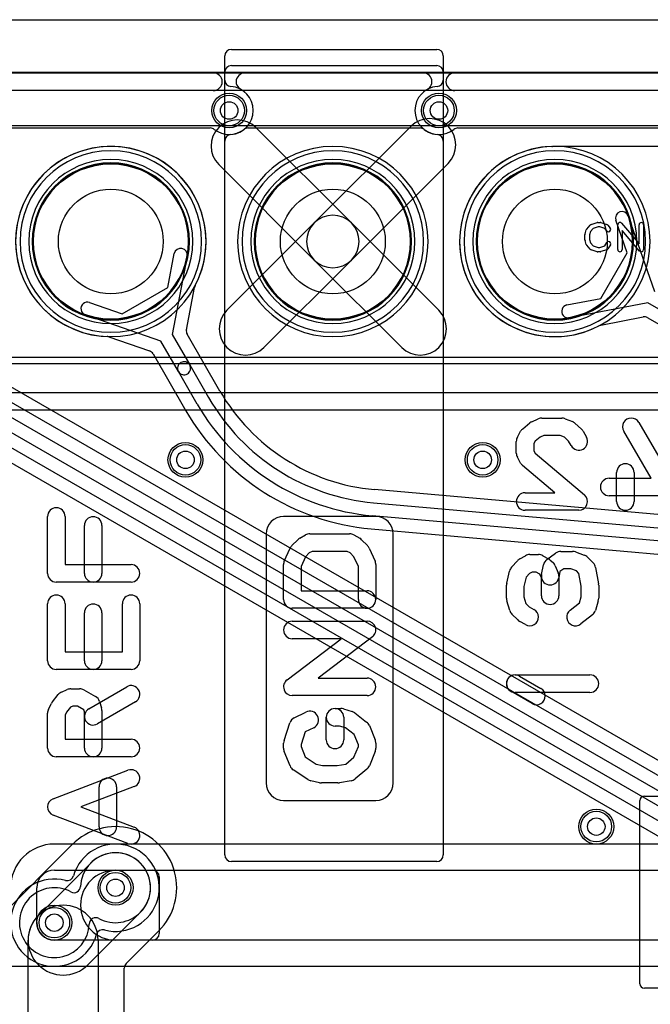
# Model space of a CAD drawing. Extents: x 0 to 57.1, y 0 to 59.8.
# Tile 22 of 45: x 11.4 to 18.6, y 48.6 to 59.8. Entities that reach past the tile are written whole.
import ezdxf

# ---------------------------------------------------------------- set-up
doc = ezdxf.new("R2010")
doc.units = 0
for name, color, linetype in [('Hole', 1, 'CONTINUOUS'), ('L1', 3, 'CONTINUOUS'), ('L2', 3, 'CONTINUOUS'), ('L3', 3, 'CONTINUOUS'), ('L4', 3, 'CONTINUOUS'), ('MetalMask-A', 176, 'CONTINUOUS'), ('Outline', 7, 'CONTINUOUS'), ('PartsArea-A', 111, 'CONTINUOUS'), ('PartsArea-B', 111, 'CONTINUOUS'), ('PartsSilk-A', 221, 'CONTINUOUS'), ('PartsSilk-B', 221, 'CONTINUOUS'), ('Resist-A', 2, 'CONTINUOUS'), ('Resist-B', 2, 'CONTINUOUS'), ('Silk-A', 140, 'CONTINUOUS'), ('Silk-B', 140, 'CONTINUOUS')]:
    doc.layers.add(name, color=color, linetype=linetype)

msp = doc.modelspace()

# ---------------------------------------------------------------- linework, layer by layer
at = {"layer": 'Hole'}
for centre, radius in [((13.8, 58.8), 0.1), ((16.2, 58.8), 0.1), ((12.446, 57.3), 0.6), ((14.986, 57.3), 0.6), ((17.526, 57.3), 0.6), ((13.3, 54.8), 0.1), ((16.7, 54.8), 0.1), ((18, 50.6), 0.1), ((12.5, 49.9), 0.1), ((11.8, 49.5), 0.1)]:
    msp.add_circle(centre, radius, dxfattribs=at)
at = {"layer": 'L1'}
for p, q in [((4.46017, 59.23996), (52.83039, 59.23996)), ((14.10513, 58.60513), (15.19813, 57.51213)), ((14.77387, 57.51213), (15.88087, 58.61913)), ((17.51153, 58.38895), (17.49769, 58.38895)), ((20.05153, 58.38895), (17.54047, 58.38895)), ((14.77387, 57.08787), (13.68087, 58.18087)), ((16.30513, 58.19487), (15.19813, 57.08787)), ((13.77387, 56.51213), (14.77387, 57.51213)), ((15.19813, 57.51213), (16.19813, 56.51213)), ((18.3537, 57.16931), (18.22409, 57.54247)), ((18.36579, 57.59169), (18.66554, 56.72869)), ((18.05303, 56.64853), (18.3537, 57.16931)), ((15.19813, 57.08787), (14.19813, 56.08787)), ((15.77387, 56.08787), (14.77387, 57.08787)), ((8.50554, 56.72869), (20.53442, 49.7838)), ((17.66507, 56.5742), (18.05303, 56.64853)), ((20.45942, 49.6539), (8.43054, 56.59879)), ((18.59053, 56.59879), (17.69329, 56.42688)), ((23.31072, 53.87359), (18.59053, 56.59879)), ((8.42812, 56.42695), (32.43747, 42.56512)), ((18.05299, 56.34303), (18.53647, 56.43567)), ((18.58811, 56.42696), (27.98006, 51.00449)), ((32.8121, 43.21495), (10.50149, 56.09597)), ((10.4265, 55.96602), (32.7375, 43.08476)), ((32.6625, 42.95486), (10.3515, 55.83612))]:
    msp.add_line(p, q, dxfattribs=at)
for centre, radius in [((13.8, 58.8), 0.2), ((16.2, 58.8), 0.2), ((12.446, 57.3), 0.889), ((14.986, 57.3), 0.889), ((17.526, 57.3), 0.889), ((13.3, 54.8), 0.2), ((16.7, 54.8), 0.2), ((18, 50.6), 0.2), ((12.5, 49.9), 0.2), ((11.8, 49.5), 0.2)]:
    msp.add_circle(centre, radius, dxfattribs=at)
for centre, radius, start, end in [((13.893, 58.393), 0.3, 45, -135), ((16.093, 58.407), 0.3, -45, 135), ((12.446, 57.3), 1.08904, 90, -90), ((12.446, 57.3), 1.08904, -90, 90), ((14.986, 57.3), 1.08904, 90, -90), ((14.986, 57.3), 1.08904, -90, 90), ((17.52601, 57.29999), 1.08905, 91.818011, 116.568345), ((17.48908, 58.46345), 0.075, -88.181455, -83.407547), ((17.51153, 58.46395), 0.075, -90, -89.289474), ((17.526, 57.3), 1.08904, 89.287628, 90.712372), ((17.54047, 58.46395), 0.075, -90.710526, -90), ((17.5258, 57.2999), 1.08904, 116.556346, -63.422714), ((18.29494, 57.56708), 0.075, 19.154853, -160.846058), ((14.986, 57.3), 0.3, 45, -135), ((14.986, 57.3), 0.3, 135, -45), ((14.986, 57.3), 0.3, -45, 135), ((14.986, 57.3), 0.3, -135, 45), ((13.986, 56.3), 0.3, 135, -45), ((15.986, 56.3), 0.3, -135, 45), ((17.67918, 56.50054), 0.075, 100.843977, -79.153387), ((18.55061, 56.36201), 0.075, 59.999272, 100.866485), ((18.0466, 56.25887), 0.075, 116.530886, 116.582134), ((17.52661, 57.30032), 1.08905, -63.467183, -62.398232), ((18.0671, 56.26937), 0.07501, 100.843977, 118.604973), ((12.49999, 49.89999), 0.50003, -104.652931, 164.252135), ((11.8, 49.5), 0.50005, 75.235092, -15.747243), ((11.94655, 50.05606), 0.075, -104.762617, -15.752305), ((12.35346, 49.34393), 0.075, 75.418981, 164.247695), ((12.35453, 49.34366), 0.075, 75.348593, 76.262082)]:
    msp.add_arc(centre, radius, start, end, dxfattribs=at)
at = {"layer": 'L2'}
for p, q in [((4.46017, 59.23996), (52.83039, 59.23996)), ((12.005, 50.395), (11.16862, 49.55862)), ((11.61716, 49.58284), (12.21716, 50.18284)), ((12.78284, 49.61716), (12.18284, 49.01716)), ((12.62256, 49.03256), (12.995, 49.405)), ((11.5, 43.5), (11.5, 49.3)), ((12.3, 49.3), (12.3, 43.5)), ((12.60004, 43.5), (12.60004, 48.97897))]:
    msp.add_line(p, q, dxfattribs=at)
for centre in [(13.8, 58.8), (16.2, 58.8), (13.3, 54.8), (16.7, 54.8), (18, 50.6), (12.5, 49.9), (11.8, 49.5)]:
    msp.add_circle(centre, 0.2, dxfattribs=at)
for centre, radius, start, end in [((12.446, 57.3), 0.90004, 90, -90), ((12.446, 57.3), 0.90004, -90, 90), ((14.986, 57.3), 0.90004, 90, -90), ((14.986, 57.3), 0.90004, -90, 90), ((17.526, 57.3), 0.90004, 90, -90), ((17.526, 57.3), 0.90004, -90, 90), ((12.50002, 49.90002), 0.70004, -45.002315, 135.002315), ((12.5, 49.9), 0.4, -45, 135), ((11.9, 49.3), 0.4, 0, 180), ((11.9, 49.3), 0.4, 135, -45), ((12.67504, 48.97897), 0.075, 135.005402, 180), ((12.67559, 48.97953), 0.075, 135, 135.605024)]:
    msp.add_arc(centre, radius, start, end, dxfattribs=at)
at = {"layer": 'L3'}
msp.add_line((4.46017, 59.23996), (52.83039, 59.23996), dxfattribs=at)
for centre in [(13.8, 58.8), (16.2, 58.8), (13.3, 54.8), (16.7, 54.8), (18, 50.6)]:
    msp.add_circle(centre, 0.2, dxfattribs=at)
for centre, radius, start, end in [((12.446, 57.3), 0.90004, 90, -90), ((12.446, 57.3), 0.90004, -90, 90), ((14.986, 57.3), 0.90004, 90, -90), ((14.986, 57.3), 0.90004, -90, 90), ((17.526, 57.3), 0.90004, 90, -90), ((17.526, 57.3), 0.90004, -90, 90), ((12.5, 49.9), 0.40004, -118.313948, 177.803842), ((11.8, 49.5), 0.40004, 61.686052, -2.196158), ((12.02531, 49.91821), 0.075, -118.311104, -2.200836), ((12.27469, 49.48179), 0.075, 61.688896, 177.799164)]:
    msp.add_arc(centre, radius, start, end, dxfattribs=at)
at = {"layer": 'L4'}
for p, q in [((4.46017, 59.23996), (52.83039, 59.23996)), ((14.10513, 58.60513), (15.19813, 57.51213)), ((14.77387, 57.51213), (15.88087, 58.61913)), ((14.77387, 57.08787), (13.68087, 58.18087)), ((16.30513, 58.19487), (15.19813, 57.08787)), ((13.77387, 56.51213), (14.77387, 57.51213)), ((15.19813, 57.51213), (16.19813, 56.51213)), ((13.09747, 56.77297), (13.1718, 57.16093)), ((13.31912, 57.13271), (13.1472, 56.23546)), ((15.19813, 57.08787), (14.19813, 56.08787)), ((15.77387, 56.08787), (14.77387, 57.08787)), ((12.57669, 56.4723), (13.09747, 56.77297)), ((13.31033, 56.28952), (13.40297, 56.77301)), ((12.20353, 56.60191), (12.57669, 56.4723)), ((13.0173, 56.16046), (12.15431, 56.46021)), ((12.42389, 56.20775), (12.88892, 56.04623)), ((13.21903, 55.81105), (13.0173, 56.16046)), ((13.1472, 56.23546), (13.34893, 55.88605)), ((13.69456, 55.58748), (13.31904, 56.23791)), ((12.92926, 56.01288), (13.30479, 55.36244)), ((13.43473, 55.43745), (13.21903, 55.81105)), ((13.34893, 55.88605), (13.56463, 55.51245)), ((40.37051, 52.25507), (15.46423, 54.45885)), ((15.451, 54.30941), (27.93935, 53.20439)), ((27.92613, 53.05497), (15.43778, 54.15999)), ((15.42457, 54.01053), (40.33081, 51.80675)), ((28.02467, 50.40004), (11.8, 50.40004)), ((11.8, 50.1), (12.92503, 50.1)), ((12.5, 50.1), (28.02467, 50.1)), ((13, 50.02503), (13, 49.37497)), ((11.6, 49.5), (11.6, 49.9)), ((12.92503, 49.3), (11.8, 49.3)), ((28.02467, 49.3), (12.5, 49.3)), ((10.9, 49), (28.02464, 49))]:
    msp.add_line(p, q, dxfattribs=at)
for centre, radius in [((13.8, 58.8), 0.2), ((16.2, 58.8), 0.2), ((12.446, 57.3), 0.889), ((14.986, 57.3), 0.889), ((17.526, 57.3), 0.889), ((13.3, 54.8), 0.2), ((16.7, 54.8), 0.2), ((18, 50.6), 0.2), ((12.5, 49.9), 0.2), ((11.8, 49.5), 0.2)]:
    msp.add_circle(centre, radius, dxfattribs=at)
for centre, radius, start, end in [((13.893, 58.393), 0.3, 45, -135), ((16.093, 58.407), 0.3, -45, 135), ((12.44599, 57.3), 1.08904, -27.657782, -92.299736), ((14.986, 57.3), 1.08904, 90, -90), ((14.986, 57.3), 1.08904, -90, 90), ((17.526, 57.3), 1.08904, 90, -90), ((17.526, 57.3), 1.08904, -90, 90), ((14.986, 57.3), 0.3, 45, -135), ((14.986, 57.3), 0.3, 135, -45), ((14.986, 57.3), 0.3, -45, 135), ((14.986, 57.3), 0.3, -135, 45), ((13.24546, 57.14682), 0.075, -10.843977, 169.153387), ((13.47663, 56.7589), 0.075, 152.304078, 169.156023), ((13.47702, 56.75967), 0.075, 152.345001, 152.963446), ((12.17892, 56.53106), 0.075, 70.845147, -109.153942), ((13.986, 56.3), 0.3, 135, -45), ((15.986, 56.3), 0.3, -135, 45), ((13.38399, 56.27541), 0.075, 169.156023, -149.999272), ((12.39928, 56.1369), 0.075, 70.845147, 87.699925), ((12.86431, 55.97538), 0.075, 30.000728, 70.845147), ((13.28398, 55.84855), 0.075, 30.000728, -149.999777), ((13.28398, 55.84855), 0.075, -149.999272, 29.999554), ((15.66473, 56.72496), 2.27496, -149.99996, -95.056227), ((15.66473, 56.72497), 2.425, -149.999448, -95.056393), ((15.66474, 56.72497), 2.72504, -149.999777, -95.056287), ((15.66473, 56.72497), 2.575, -149.999443, -95.056376), ((11.8, 49.9), 0.50004, 90, 180), ((11.8, 49.9), 0.2, 90, 180), ((12.5, 49.7), 0.4, 90, -90), ((12.92503, 50.02503), 0.07497, 0, 90), ((11.8, 49.5), 0.2, 180, -90), ((12.92503, 49.37497), 0.07497, -90, 0)]:
    msp.add_arc(centre, radius, start, end, dxfattribs=at)
at = {"layer": 'MetalMask-A'}
for centre, start, end in [((12.446, 57.3), 0, 180), ((14.986, 57.3), 0, 180), ((17.526, 57.3), 0, 180), ((12.446, 57.3), 180, 0), ((14.986, 57.3), 180, 0), ((17.526, 57.3), 180, 0)]:
    msp.add_arc(centre, 0.889, start, end, dxfattribs=at)
at = {"layer": 'Outline'}
msp.add_line((1, 59.84), (53.11, 59.84), dxfattribs=at)
at = {"layer": 'PartsArea-A'}
for p, q in [((5.716, 58.63), (31.876, 58.63)), ((31.876, 55.97), (5.716, 55.97))]:
    msp.add_line(p, q, dxfattribs=at)
at = {"layer": 'PartsArea-B'}
for centre, start, end in [((12.446, 57.3), 0, 180), ((14.986, 57.3), 0, 180), ((17.526, 57.3), 0, 180), ((12.446, 57.3), 180, 0), ((14.986, 57.3), 180, 0), ((17.526, 57.3), 180, 0)]:
    msp.add_arc(centre, 0.889, start, end, dxfattribs=at)
at = {"layer": 'PartsSilk-A'}
for p, q in [((13.75, 50.275), (13.75, 59.425)), ((13.825, 59.5), (16.175, 59.5)), ((16.25, 59.425), (16.25, 50.275)), ((5.216, 59.2316), (32.376, 59.2316)), ((32.376, 59.0284), (5.3176, 59.0284)), ((17.94116, 57.49418), (18.0106, 57.5164)), ((18.01822, 57.51759), (18.046, 57.51759)), ((18.0539, 57.51631), (18.12057, 57.49409)), ((18.28998, 57.50886), (18.49044, 57.27499)), ((17.87214, 57.38894), (17.88603, 57.43339)), ((17.89108, 57.44239), (17.92997, 57.48683)), ((17.93218, 57.41344), (17.921, 57.37766)), ((17.96302, 57.44868), (17.93218, 57.41344)), ((18.02212, 57.46759), (17.96302, 57.44868)), ((18.04194, 57.46759), (18.02212, 57.46759)), ((18.09802, 57.4489), (18.04194, 57.46759)), ((18.12123, 57.42104), (18.09802, 57.4489)), ((18.13188, 57.48637), (18.15965, 57.45304)), ((18.246, 57.20741), (18.246, 57.49259)), ((18.49646, 57.19114), (18.296, 57.42501)), ((18.296, 57.42501), (18.296, 57.20741)), ((18.49044, 57.27499), (18.49044, 57.49259)), ((18.54044, 57.49259), (18.54044, 57.20741)), ((17.871, 57.31852), (17.871, 57.38148)), ((17.88603, 57.26661), (17.87214, 57.31106)), ((17.921, 57.37766), (17.921, 57.32234)), ((17.921, 57.32234), (17.93218, 57.28656)), ((17.93218, 57.28656), (17.96302, 57.25132)), ((18.09623, 57.2505), (18.11924, 57.28732)), ((17.92997, 57.21317), (17.89108, 57.25761)), ((18.0106, 57.1836), (17.94116, 57.20582)), ((17.96302, 57.25132), (18.02212, 57.23241)), ((18.046, 57.18241), (18.01822, 57.18241)), ((18.02212, 57.23241), (18.04194, 57.23241)), ((18.04194, 57.23241), (18.09623, 57.2505)), ((18.12057, 57.20591), (18.0539, 57.18369)), ((18.16164, 57.26082), (18.13387, 57.21638)), ((5.3176, 55.5716), (32.2744, 55.5716)), ((32.376, 55.3684), (5.216, 55.3684)), ((11.72222, 53.5), (11.72222, 54.15185)), ((11.92222, 54.15185), (11.92222, 53.6)), ((15.47778, 54.15185), (14.42222, 54.15185)), ((12.14444, 53.5), (12.14444, 54.04815)), ((12.34444, 54.04815), (12.34444, 53.5)), ((14.22222, 53.95185), (14.22222, 51.1)), ((14.60699, 53.90222), (14.67365, 53.93926)), ((14.72222, 53.95185), (15.17778, 53.95185)), ((15.22635, 53.93926), (15.29301, 53.90222)), ((15.67778, 51.1), (15.67778, 53.95185)), ((14.43103, 53.64104), (14.4977, 53.78919)), ((14.51818, 53.81887), (14.58485, 53.88553)), ((15.31515, 53.88553), (15.38182, 53.81887)), ((15.4023, 53.78919), (15.46897, 53.64104)), ((14.67256, 53.6904), (14.62222, 53.57854)), ((14.71637, 53.7342), (14.67256, 53.6904)), ((14.74814, 53.75185), (14.71637, 53.7342)), ((15.15186, 53.75185), (14.74814, 53.75185)), ((15.18363, 53.7342), (15.15186, 53.75185)), ((15.22744, 53.6904), (15.18363, 53.7342)), ((15.27778, 53.57854), (15.22744, 53.6904)), ((17.12366, 53.6652), (17.19033, 53.70223)), ((17.23889, 53.71481), (17.33889, 53.71481)), ((17.38745, 53.70223), (17.45412, 53.6652)), ((17.43492, 53.65814), (17.53492, 53.73221)), ((17.59444, 53.75185), (17.72778, 53.75185)), ((17.76251, 53.74562), (17.86251, 53.70858)), ((17.89849, 53.68552), (17.96515, 53.61886)), ((11.92222, 53.6), (12.67778, 53.6)), ((14.42222, 53.2), (14.42222, 53.6)), ((14.62222, 53.57854), (14.62222, 53.3)), ((15.27778, 53.2), (15.27778, 53.57854)), ((15.47778, 53.6), (15.47778, 53.2)), ((17.03122, 53.57059), (17.09788, 53.64467)), ((17.37416, 53.48628), (17.39638, 53.59739)), ((17.472, 53.65252), (17.50533, 53.62289)), ((17.53145, 53.58601), (17.56478, 53.50453)), ((17.99286, 53.56587), (18.0262, 53.38068)), ((16.97491, 53.38601), (17.00825, 53.52675)), ((17.19698, 53.4558), (17.17222, 53.35128)), ((17.23538, 53.49847), (17.19698, 53.4558)), ((17.2648, 53.51481), (17.23538, 53.49847)), ((17.31298, 53.51481), (17.2648, 53.51481)), ((17.34736, 53.49571), (17.31298, 53.51481)), ((17.35512, 53.48882), (17.34736, 53.49571)), ((17.37222, 53.44701), (17.35512, 53.48882)), ((17.37222, 53.24444), (17.37222, 53.44701)), ((17.58494, 53.52037), (17.57028, 53.44706)), ((17.57222, 53.46667), (17.57222, 53.24444)), ((17.62744, 53.55185), (17.58494, 53.52037)), ((17.70986, 53.55185), (17.62744, 53.55185)), ((17.77254, 53.52863), (17.70986, 53.55185)), ((17.80157, 53.49959), (17.77254, 53.52863)), ((17.82778, 53.35403), (17.80157, 53.49959)), ((12.67778, 53.4), (11.82222, 53.4)), ((16.97222, 53.21481), (16.97222, 53.36296)), ((17.17222, 53.35128), (17.17222, 53.22949)), ((17.82778, 53.22949), (17.82778, 53.35403)), ((18.02778, 53.36296), (18.02778, 53.21481)), ((14.62222, 53.3), (15.37778, 53.3)), ((17.17222, 53.22949), (17.1941, 53.15659)), ((17.80784, 53.16303), (17.82778, 53.22949)), ((11.72222, 52.5), (11.72222, 53.15185)), ((11.92222, 53.15185), (11.92222, 52.6)), ((12.57778, 52.6), (12.57778, 53.15185)), ((12.77778, 53.15185), (12.77778, 52.5)), ((17.00978, 53.07496), (16.97644, 53.18607)), ((17.1941, 53.15659), (17.23303, 53.11765)), ((17.23303, 53.11765), (17.28746, 53.08742)), ((17.69972, 53.07894), (17.80784, 53.16303)), ((18.02356, 53.18607), (17.99022, 53.07496)), ((12.14444, 52.5), (12.14444, 53.04815)), ((12.34444, 53.04815), (12.34444, 52.5)), ((15.37778, 53.1), (14.52222, 53.1)), ((17.10151, 52.96633), (17.03485, 53.03299)), ((17.95583, 53.02476), (17.8225, 52.92106)), ((14.52222, 52.95185), (15.37778, 52.95185)), ((17.19032, 52.91258), (17.12365, 52.94962)), ((15.43838, 52.77231), (14.81848, 52.3)), ((14.46162, 52.27954), (15.08152, 52.75185)), ((15.08152, 52.75185), (14.52222, 52.75185)), ((11.92222, 52.6), (12.57778, 52.6)), ((12.67778, 52.4), (11.82222, 52.4)), ((17.07222, 52.33704), (17.92778, 52.33704)), ((17.12212, 52.3237), (17.36657, 52.18296)), ((14.81848, 52.3), (15.37778, 52.3)), ((11.77816, 52.02999), (11.84482, 52.11147)), ((11.88161, 52.13953), (11.94828, 52.16916)), ((11.98889, 52.17778), (12.08889, 52.17778)), ((12.13746, 52.16519), (12.27079, 52.09111)), ((12.19419, 51.94942), (12.62753, 52.20127)), ((15.37778, 52.1), (14.52222, 52.1)), ((17.26677, 52.00964), (17.02232, 52.15038)), ((17.92778, 52.13704), (17.07222, 52.13704)), ((11.73278, 51.94473), (11.76612, 52.0114)), ((12.01011, 51.97778), (11.98456, 51.96643)), ((12.06298, 51.97778), (12.01011, 51.97778)), ((12.13812, 51.93603), (12.06298, 51.97778)), ((12.72803, 52.02835), (12.29469, 51.7765)), ((12.318, 52.03243), (12.34022, 51.95836)), ((11.72222, 51.5), (11.72222, 51.9)), ((11.94002, 51.91198), (11.92222, 51.87639)), ((11.92222, 51.87639), (11.92222, 51.6)), ((11.98456, 51.96643), (11.94002, 51.91198)), ((12.14444, 51.91495), (12.13812, 51.93603)), ((12.14444, 51.5), (12.14444, 51.91495)), ((12.34444, 51.92963), (12.34444, 51.5)), ((14.54417, 51.845), (14.6775, 51.91166)), ((15.01111, 51.95185), (15.07778, 51.95185)), ((15.10619, 51.94773), (15.20619, 51.9181)), ((15.23917, 51.90116), (15.3725, 51.79746)), ((14.42735, 51.58718), (14.49402, 51.78718)), ((14.91111, 51.59259), (14.91111, 51.85185)), ((15.06328, 51.75185), (15.01111, 51.75185)), ((15.13128, 51.7317), (15.06328, 51.75185)), ((15.11111, 51.85185), (15.11111, 51.59259)), ((15.40366, 51.75639), (15.47033, 51.59343)), ((14.67066, 51.68464), (14.62222, 51.53933)), ((14.76694, 51.73278), (14.67066, 51.68464)), ((15.22866, 51.65596), (15.13128, 51.7317)), ((15.27778, 51.5359), (15.22866, 51.65596)), ((11.92222, 51.6), (12.67778, 51.6)), ((14.42222, 51.4963), (14.42222, 51.55556)), ((14.62222, 51.53933), (14.62222, 51.51596)), ((15.27778, 51.51596), (15.27778, 51.5359)), ((15.47778, 51.55556), (15.47778, 51.4963)), ((14.49634, 51.29547), (14.42967, 51.45844)), ((14.62222, 51.51596), (14.66985, 51.39954)), ((15.22798, 51.39422), (15.27778, 51.51596)), ((15.47033, 51.45844), (15.40366, 51.29547)), ((12.67778, 51.4), (11.82222, 51.4)), ((14.66985, 51.39954), (14.79549, 51.31579)), ((14.79549, 51.31579), (14.86654, 51.3)), ((15.03616, 51.3), (15.13459, 51.3164)), ((15.13459, 51.3164), (15.22798, 51.39422)), ((11.78662, 50.91938), (12.64218, 51.2453)), ((14.70009, 51.13901), (14.53342, 51.25012)), ((14.86654, 51.3), (15.03616, 51.3)), ((15.37513, 51.25651), (15.2418, 51.1454)), ((14.83387, 51.10238), (14.73387, 51.1246)), ((15.04444, 51.1), (14.85556, 51.1)), ((15.19422, 51.12358), (15.06088, 51.10136)), ((12.71338, 51.0584), (12.10312, 50.82593)), ((12.31111, 50.5963), (12.31111, 51.05556)), ((12.51111, 51.05556), (12.51111, 50.5963)), ((14.42222, 50.9), (15.47778, 50.9)), ((18.5, 48.8), (18.5, 50.9)), ((18.55, 50.95), (26.25, 50.95)), ((12.10312, 50.82593), (12.71338, 50.59345)), ((12.64218, 50.40655), (11.78662, 50.73248)), ((16.175, 50.2), (13.825, 50.2)), ((26.25, 48.75), (18.55, 48.75))]:
    msp.add_line(p, q, dxfattribs=at)
for centre, radius, start, end in [((13.825, 59.425), 0.075, 90, 180), ((16.175, 59.425), 0.075, 0, 90), ((14.986, 57.3), 1.039, 90, -90), ((14.986, 57.3), 1.039, -90, 90), ((18.01822, 57.49259), 0.025, 90, 107.746418), ((18.046, 57.49259), 0.025, 71.579545, 90), ((18.271, 57.49259), 0.025, 40.603781, 180), ((18.51544, 57.49259), 0.025, 0, 180), ((17.90989, 57.42593), 0.025, 138.811918, 162.637772), ((17.94878, 57.47037), 0.025, 107.746418, 138.811918), ((18.11267, 57.47037), 0.025, 39.790899, 71.579545), ((18.14044, 57.43704), 0.025, -140.209101, 39.800498), ((17.896, 57.38148), 0.025, 162.637772, 180), ((17.896, 57.31852), 0.025, 180, -162.637772), ((18.14044, 57.27407), 0.025, -32.005383, 147.999253), ((17.90989, 57.27407), 0.025, -162.637772, -138.811918), ((17.94878, 57.22963), 0.025, -138.811918, -107.746418), ((18.01822, 57.20741), 0.025, -107.746418, -90), ((18.046, 57.20741), 0.025, -90, -71.579545), ((18.11267, 57.22963), 0.025, -71.579545, -32.005383), ((18.271, 57.20741), 0.025, 180, 0), ((18.51544, 57.20741), 0.025, -139.396219, 0), ((11.82222, 54.15185), 0.1, 0, 180), ((12.24444, 54.04815), 0.1, 0, 180), ((14.42222, 53.95185), 0.2, 90, 180), ((15.47778, 53.95185), 0.2, 0, 90), ((14.65556, 53.81481), 0.1, 119.059056, 134.995703), ((14.72222, 53.85185), 0.1, 90, 119.058983), ((15.17778, 53.85185), 0.1, 60.940944, 90), ((15.24444, 53.81481), 0.1, 45.004051, 60.941017), ((14.58889, 53.74815), 0.1, 134.995949, 155.771451), ((15.31111, 53.74815), 0.1, 24.230097, 45.004297), ((17.23889, 53.61481), 0.1, 90, 119.048766), ((17.33889, 53.61481), 0.1, 60.948735, 90), ((17.59444, 53.65185), 0.1, 90, 126.527348), ((17.72778, 53.65185), 0.1, 69.676664, 90), ((17.82778, 53.61481), 0.1, 45, 69.67537), ((12.67778, 53.5), 0.1, -90, 90), ((14.52222, 53.6), 0.1, 155.769903, 180), ((15.37778, 53.6), 0.1, 0, 24.228549), ((17.10556, 53.5037), 0.1, 138.019601, 166.672831), ((17.17222, 53.57778), 0.1, 119.051265, 138.017916), ((17.49444, 53.57778), 0.1, 126.526127, 168.691059), ((17.40556, 53.57778), 0.1, 48.364557, 60.951234), ((17.43889, 53.54815), 0.1, 22.246131, 48.36326), ((17.89444, 53.54815), 0.1, 10.206455, 45), ((11.82222, 53.5), 0.1, 180, -90), ((12.24444, 53.5), 0.1, 180, 0), ((17.47222, 53.46667), 0.1, 168.691191, -11.308941), ((17.47222, 53.46667), 0.1, 0, 22.247381), ((17.07222, 53.36296), 0.1, 166.673855, 180), ((17.92778, 53.36296), 0.1, 0, 10.205712), ((11.82222, 53.15185), 0.1, 0, 180), ((12.67778, 53.15185), 0.1, 0, 180), ((15.37778, 53.2), 0.1, -90, 90), ((17.47222, 53.24444), 0.1, 180, 0), ((12.24444, 53.04815), 0.1, 0, 180), ((14.52222, 53.2), 0.1, 180, -90), ((15.37778, 53.2), 0.1, 180, 0), ((17.07222, 53.21481), 0.1, 180, -163.297444), ((17.92778, 53.21481), 0.1, -16.702537, 0), ((17.10556, 53.1037), 0.1, -163.297463, -135), ((17.23889, 53), 0.1, -119.056274, 60.944666), ((17.76111, 53), 0.1, 127.871466, -52.125314), ((17.89444, 53.1037), 0.1, -52.128534, -16.702556), ((14.52222, 52.85185), 0.1, 90, -90), ((15.37778, 52.85185), 0.1, -52.69692, 90), ((17.17222, 53.03704), 0.1, -135, -119.055334), ((11.82222, 52.5), 0.1, 180, -90), ((12.24444, 52.5), 0.1, 180, 0), ((12.67778, 52.5), 0.1, -90, 0), ((17.07222, 52.23704), 0.1, 60.066081, -119.930818), ((17.07222, 52.23704), 0.1, 90, -90), ((17.92778, 52.23704), 0.1, -90, 90), ((12.67778, 52.11481), 0.1, -59.835119, 120.164442), ((14.52222, 52.2), 0.1, 127.30308, -90), ((15.37778, 52.2), 0.1, -90, 90), ((11.92222, 52.04815), 0.1, 113.960744, 140.712891), ((11.98889, 52.07778), 0.1, 90, 113.961692), ((12.08889, 52.07778), 0.1, 60.940944, 90), ((12.22222, 52.0037), 0.1, 16.697049, 60.942842), ((17.31667, 52.0963), 0.1, -119.933919, 60.069182), ((11.85556, 51.96667), 0.1, 140.713818, 153.431511), ((11.82222, 51.9), 0.1, 153.429824, 180), ((12.24444, 51.86296), 0.1, 120.164881, -59.835558), ((12.24444, 51.92963), 0.1, 0, 16.698535), ((14.72222, 51.82222), 0.1, -63.434949, 116.563332), ((15.01111, 51.85185), 0.1, 90, -90), ((15.01111, 51.85185), 0.1, 0, 180), ((15.07778, 51.85185), 0.1, 73.495028, 90), ((15.17778, 51.82222), 0.1, 52.128534, 73.495028), ((14.58889, 51.75556), 0.1, 116.565051, 161.566863), ((15.31111, 51.71852), 0.1, 22.253604, 52.128534), ((12.67778, 51.5), 0.1, -90, 90), ((14.52222, 51.55556), 0.1, 161.566863, 180), ((15.01111, 51.59259), 0.1, 180, 0), ((15.37778, 51.55556), 0.1, 0, 22.253604), ((11.82222, 51.5), 0.1, 180, -90), ((12.24444, 51.5), 0.1, 180, 0), ((14.52222, 51.4963), 0.1, 180, -157.751699), ((15.37778, 51.4963), 0.1, -22.2483, 0), ((12.67778, 51.15185), 0.1, -69.145542, 110.854012), ((14.58889, 51.33333), 0.1, -157.7517, -123.688478), ((15.31111, 51.33333), 0.1, -50.192962, -22.248301), ((12.41111, 51.05556), 0.1, 0, 180), ((14.42222, 51.1), 0.2, 180, -90), ((14.75556, 51.22222), 0.1, -123.688478, -102.526943), ((14.85556, 51.2), 0.1, -102.526943, -90), ((15.04444, 51.2), 0.1, -90, -80.537678), ((15.17778, 51.22222), 0.1, -80.537678, -50.192962), ((15.47778, 51.1), 0.2, -90, 0), ((11.82222, 50.82593), 0.1, 110.854458, -110.854597), ((18.55, 50.9), 0.05, 90, 180), ((12.41111, 50.5963), 0.1, 180, 0), ((12.67778, 50.5), 0.1, -110.854458, 69.145403), ((13.825, 50.275), 0.075, 180, -90), ((16.175, 50.275), 0.075, -90, 0), ((18.55, 48.8), 0.05, 180, -90)]:
    msp.add_arc(centre, radius, start, end, dxfattribs=at)
at = {"layer": 'PartsSilk-B'}
for p, q in [((8.81651, 58.6), (13.58349, 58.6)), ((14.01651, 58.6), (15.98349, 58.6)), ((16.41651, 58.6), (21.18349, 58.6)), ((30.6, 55.9), (7, 55.9))]:
    msp.add_line(p, q, dxfattribs=at)
for centre, radius, start, end in [((13.58349, 58.525), 0.075, 51.783994, 90), ((13.8, 58.8), 0.275, -128.213046, -51.786954), ((14.01651, 58.525), 0.075, 90, 128.216006), ((15.98349, 58.525), 0.075, 51.783994, 90), ((16.2, 58.8), 0.275, -128.213046, -51.786954), ((16.41651, 58.525), 0.075, 90, 128.216006), ((12.446, 57.3), 1.039, 90, -90), ((12.446, 57.3), 1.039, -90, 90), ((14.986, 57.3), 1.039, 90, -90), ((14.986, 57.3), 1.039, -90, 90), ((17.526, 57.3), 1.039, 90, -90), ((17.526, 57.3), 1.039, -90, 90)]:
    msp.add_arc(centre, radius, start, end, dxfattribs=at)
at = {"layer": 'Resist-A'}
for centre, radius in [((13.8, 58.8), 0.175), ((16.2, 58.8), 0.175), ((12.446, 57.3), 0.889), ((14.986, 57.3), 0.889), ((17.526, 57.3), 0.889), ((13.3, 54.8), 0.175), ((16.7, 54.8), 0.175), ((18, 50.6), 0.175), ((12.5, 49.9), 0.175), ((11.8, 49.5), 0.175)]:
    msp.add_circle(centre, radius, dxfattribs=at)
for centre, start, end in [((12.446, 57.3), 0, 180), ((14.986, 57.3), 0, 180), ((17.526, 57.3), 0, 180), ((12.446, 57.3), 180, 0), ((14.986, 57.3), 180, 0), ((17.526, 57.3), 180, 0)]:
    msp.add_arc(centre, 0.939, start, end, dxfattribs=at)
at = {"layer": 'Resist-B'}
for centre, radius in [((13.8, 58.8), 0.175), ((16.2, 58.8), 0.175), ((12.446, 57.3), 0.889), ((14.986, 57.3), 0.889), ((17.526, 57.3), 0.889), ((13.3, 54.8), 0.175), ((16.7, 54.8), 0.175), ((18, 50.6), 0.175), ((12.5, 49.9), 0.175), ((11.8, 49.5), 0.175)]:
    msp.add_circle(centre, radius, dxfattribs=at)
for centre, start, end in [((12.446, 57.3), 0, 180), ((14.986, 57.3), 0, 180), ((17.526, 57.3), 0, 180), ((12.446, 57.3), 180, 0), ((14.986, 57.3), 180, 0), ((17.526, 57.3), 180, 0)]:
    msp.add_arc(centre, 0.939, start, end, dxfattribs=at)
at = {"layer": 'Silk-A'}
for p, q in [((13.825, 59.3145), (16.175, 59.3145)), ((8.78146, 59.2316), (13.61854, 59.2316)), ((13.75, 59.14911), (13.75, 59.2395)), ((13.98146, 59.2316), (16.01854, 59.2316)), ((16.25, 59.2395), (16.25, 59.14911)), ((16.38146, 59.2316), (21.21854, 59.2316)), ((13.61854, 59.0284), (8.78146, 59.0284)), ((16.01854, 59.0284), (13.98146, 59.0284)), ((21.21854, 59.0284), (16.38146, 59.0284)), ((13.75, 50.275), (13.75, 58.45089)), ((16.25, 58.45089), (16.25, 50.275)), ((7.432, 55.5716), (30.53759, 55.5716)), ((30.53759, 55.3684), (7.432, 55.3684)), ((11.72222, 53.5), (11.72222, 54.15185)), ((11.92222, 54.15185), (11.92222, 53.6)), ((15.47778, 54.15185), (14.42222, 54.15185)), ((12.14444, 53.5), (12.14444, 54.04815)), ((12.34444, 54.04815), (12.34444, 53.5)), ((14.22222, 53.95185), (14.22222, 51.1)), ((14.60699, 53.90222), (14.67365, 53.93926)), ((14.72222, 53.95185), (15.17778, 53.95185)), ((15.22635, 53.93926), (15.29301, 53.90222)), ((15.67778, 51.1), (15.67778, 53.95185)), ((14.43103, 53.64104), (14.4977, 53.78919)), ((14.51818, 53.81887), (14.58485, 53.88553)), ((15.31515, 53.88553), (15.38182, 53.81887)), ((15.4023, 53.78919), (15.46897, 53.64104)), ((14.67256, 53.6904), (14.62222, 53.57854)), ((14.71637, 53.7342), (14.67256, 53.6904)), ((14.74814, 53.75185), (14.71637, 53.7342)), ((15.15186, 53.75185), (14.74814, 53.75185)), ((15.18363, 53.7342), (15.15186, 53.75185)), ((15.22744, 53.6904), (15.18363, 53.7342)), ((15.27778, 53.57854), (15.22744, 53.6904)), ((17.12366, 53.6652), (17.19033, 53.70223)), ((17.23889, 53.71481), (17.33889, 53.71481)), ((17.38745, 53.70223), (17.45412, 53.6652)), ((17.43492, 53.65814), (17.53492, 53.73221)), ((17.59444, 53.75185), (17.72778, 53.75185)), ((17.76251, 53.74562), (17.86251, 53.70858)), ((17.89849, 53.68552), (17.96515, 53.61886)), ((11.92222, 53.6), (12.67778, 53.6)), ((14.42222, 53.2), (14.42222, 53.6)), ((14.62222, 53.57854), (14.62222, 53.3)), ((15.27778, 53.2), (15.27778, 53.57854)), ((15.47778, 53.6), (15.47778, 53.2)), ((17.03122, 53.57059), (17.09788, 53.64467)), ((17.37416, 53.48628), (17.39638, 53.59739)), ((17.472, 53.65252), (17.50533, 53.62289)), ((17.53145, 53.58601), (17.56478, 53.50453)), ((17.99286, 53.56587), (18.0262, 53.38068)), ((16.97491, 53.38601), (17.00825, 53.52675)), ((17.19698, 53.4558), (17.17222, 53.35128)), ((17.23538, 53.49847), (17.19698, 53.4558)), ((17.2648, 53.51481), (17.23538, 53.49847)), ((17.31298, 53.51481), (17.2648, 53.51481)), ((17.34736, 53.49571), (17.31298, 53.51481)), ((17.35512, 53.48882), (17.34736, 53.49571)), ((17.37222, 53.44701), (17.35512, 53.48882)), ((17.37222, 53.24444), (17.37222, 53.44701)), ((17.58494, 53.52037), (17.57028, 53.44706)), ((17.57222, 53.46667), (17.57222, 53.24444)), ((17.62744, 53.55185), (17.58494, 53.52037)), ((17.70986, 53.55185), (17.62744, 53.55185)), ((17.77254, 53.52863), (17.70986, 53.55185)), ((17.80157, 53.49959), (17.77254, 53.52863)), ((17.82778, 53.35403), (17.80157, 53.49959)), ((12.67778, 53.4), (11.82222, 53.4)), ((16.97222, 53.21481), (16.97222, 53.36296)), ((17.17222, 53.35128), (17.17222, 53.22949)), ((17.82778, 53.22949), (17.82778, 53.35403)), ((18.02778, 53.36296), (18.02778, 53.21481)), ((14.62222, 53.3), (15.37778, 53.3)), ((17.17222, 53.22949), (17.1941, 53.15659)), ((17.80784, 53.16303), (17.82778, 53.22949)), ((11.72222, 52.5), (11.72222, 53.15185)), ((11.92222, 53.15185), (11.92222, 52.6)), ((12.57778, 52.6), (12.57778, 53.15185)), ((12.77778, 53.15185), (12.77778, 52.5)), ((17.00978, 53.07496), (16.97644, 53.18607)), ((17.1941, 53.15659), (17.23303, 53.11765)), ((17.23303, 53.11765), (17.28746, 53.08742)), ((17.69972, 53.07894), (17.80784, 53.16303)), ((18.02356, 53.18607), (17.99022, 53.07496)), ((12.14444, 52.5), (12.14444, 53.04815)), ((12.34444, 53.04815), (12.34444, 52.5)), ((15.37778, 53.1), (14.52222, 53.1)), ((17.10151, 52.96633), (17.03485, 53.03299)), ((17.95583, 53.02476), (17.8225, 52.92106)), ((14.52222, 52.95185), (15.37778, 52.95185)), ((17.19032, 52.91258), (17.12365, 52.94962)), ((15.43838, 52.77231), (14.81848, 52.3)), ((14.46162, 52.27954), (15.08152, 52.75185)), ((15.08152, 52.75185), (14.52222, 52.75185)), ((11.92222, 52.6), (12.57778, 52.6)), ((12.67778, 52.4), (11.82222, 52.4)), ((17.07222, 52.33704), (17.92778, 52.33704)), ((17.12212, 52.3237), (17.36657, 52.18296)), ((14.81848, 52.3), (15.37778, 52.3)), ((11.77816, 52.02999), (11.84482, 52.11147)), ((11.88161, 52.13953), (11.94828, 52.16916)), ((11.98889, 52.17778), (12.08889, 52.17778)), ((12.13746, 52.16519), (12.27079, 52.09111)), ((12.19419, 51.94942), (12.62753, 52.20127)), ((15.37778, 52.1), (14.52222, 52.1)), ((17.26677, 52.00964), (17.02232, 52.15038)), ((17.92778, 52.13704), (17.07222, 52.13704)), ((11.73278, 51.94473), (11.76612, 52.0114)), ((12.01011, 51.97778), (11.98456, 51.96643)), ((12.06298, 51.97778), (12.01011, 51.97778)), ((12.13812, 51.93603), (12.06298, 51.97778)), ((12.72803, 52.02835), (12.29469, 51.7765)), ((12.318, 52.03243), (12.34022, 51.95836)), ((11.72222, 51.5), (11.72222, 51.9)), ((11.94002, 51.91198), (11.92222, 51.87639)), ((11.92222, 51.87639), (11.92222, 51.6)), ((11.98456, 51.96643), (11.94002, 51.91198)), ((12.14444, 51.91495), (12.13812, 51.93603)), ((12.14444, 51.5), (12.14444, 51.91495)), ((12.34444, 51.92963), (12.34444, 51.5)), ((14.54417, 51.845), (14.6775, 51.91166)), ((15.01111, 51.95185), (15.07778, 51.95185)), ((15.10619, 51.94773), (15.20619, 51.9181)), ((15.23917, 51.90116), (15.3725, 51.79746)), ((14.42735, 51.58718), (14.49402, 51.78718)), ((14.91111, 51.59259), (14.91111, 51.85185)), ((15.06328, 51.75185), (15.01111, 51.75185)), ((15.13128, 51.7317), (15.06328, 51.75185)), ((15.11111, 51.85185), (15.11111, 51.59259)), ((15.40366, 51.75639), (15.47033, 51.59343)), ((14.67066, 51.68464), (14.62222, 51.53933)), ((14.76694, 51.73278), (14.67066, 51.68464)), ((15.22866, 51.65596), (15.13128, 51.7317)), ((15.27778, 51.5359), (15.22866, 51.65596)), ((11.92222, 51.6), (12.67778, 51.6)), ((14.42222, 51.4963), (14.42222, 51.55556)), ((14.62222, 51.53933), (14.62222, 51.51596)), ((15.27778, 51.51596), (15.27778, 51.5359)), ((15.47778, 51.55556), (15.47778, 51.4963)), ((14.49634, 51.29547), (14.42967, 51.45844)), ((14.62222, 51.51596), (14.66985, 51.39954)), ((15.22798, 51.39422), (15.27778, 51.51596)), ((15.47033, 51.45844), (15.40366, 51.29547)), ((12.67778, 51.4), (11.82222, 51.4)), ((14.66985, 51.39954), (14.79549, 51.31579)), ((14.79549, 51.31579), (14.86654, 51.3)), ((15.03616, 51.3), (15.13459, 51.3164)), ((15.13459, 51.3164), (15.22798, 51.39422)), ((11.78662, 50.91938), (12.64218, 51.2453)), ((14.70009, 51.13901), (14.53342, 51.25012)), ((14.86654, 51.3), (15.03616, 51.3)), ((15.37513, 51.25651), (15.2418, 51.1454)), ((14.83387, 51.10238), (14.73387, 51.1246)), ((15.04444, 51.1), (14.85556, 51.1)), ((15.19422, 51.12358), (15.06088, 51.10136)), ((12.71338, 51.0584), (12.10312, 50.82593)), ((12.31111, 50.5963), (12.31111, 51.05556)), ((12.51111, 51.05556), (12.51111, 50.5963)), ((14.42222, 50.9), (15.47778, 50.9)), ((18.5, 48.8), (18.5, 50.9)), ((18.55, 50.95), (26.25, 50.95)), ((12.10312, 50.82593), (12.71338, 50.59345)), ((12.64218, 50.40655), (11.78662, 50.73248)), ((16.175, 50.2), (13.825, 50.2)), ((26.25, 48.75), (18.55, 48.75))]:
    msp.add_line(p, q, dxfattribs=at)
for centre, radius, start, end in [((13.825, 59.2395), 0.075, 90, 180), ((16.175, 59.2395), 0.075, 0, 90), ((13.61854, 59.13), 0.1016, -90, 90), ((13.98146, 59.13), 0.1016, 90, -90), ((16.01854, 59.13), 0.1016, -90, 90), ((16.38146, 59.13), 0.1016, 90, -90), ((13.825, 59.14911), 0.075, 180, -94.098135), ((16.175, 59.14911), 0.075, -85.901865, 0), ((13.8, 58.8), 0.275, -85.904586, 85.904586), ((16.2, 58.8), 0.275, 94.095414, -94.095414), ((13.825, 58.45089), 0.075, 94.098135, 180), ((16.175, 58.45089), 0.075, 0, 85.901865), ((14.986, 57.3), 1.039, 90, -90), ((14.986, 57.3), 1.039, -90, 90), ((11.82222, 54.15185), 0.1, 0, 180), ((12.24444, 54.04815), 0.1, 0, 180), ((14.42222, 53.95185), 0.2, 90, 180), ((15.47778, 53.95185), 0.2, 0, 90), ((14.65556, 53.81481), 0.1, 119.059056, 134.995703), ((14.72222, 53.85185), 0.1, 90, 119.058983), ((15.17778, 53.85185), 0.1, 60.940944, 90), ((15.24444, 53.81481), 0.1, 45.004051, 60.941017), ((14.58889, 53.74815), 0.1, 134.995949, 155.771451), ((15.31111, 53.74815), 0.1, 24.230097, 45.004297), ((17.23889, 53.61481), 0.1, 90, 119.048766), ((17.33889, 53.61481), 0.1, 60.948735, 90), ((17.59444, 53.65185), 0.1, 90, 126.527348), ((17.72778, 53.65185), 0.1, 69.676664, 90), ((17.82778, 53.61481), 0.1, 45, 69.67537), ((12.67778, 53.5), 0.1, -90, 90), ((14.52222, 53.6), 0.1, 155.769903, 180), ((15.37778, 53.6), 0.1, 0, 24.228549), ((17.10556, 53.5037), 0.1, 138.019601, 166.672831), ((17.17222, 53.57778), 0.1, 119.051265, 138.017916), ((17.49444, 53.57778), 0.1, 126.526127, 168.691059), ((17.40556, 53.57778), 0.1, 48.364557, 60.951234), ((17.43889, 53.54815), 0.1, 22.246131, 48.36326), ((17.89444, 53.54815), 0.1, 10.206455, 45), ((11.82222, 53.5), 0.1, 180, -90), ((12.24444, 53.5), 0.1, 180, 0), ((17.47222, 53.46667), 0.1, 168.691191, -11.308941), ((17.47222, 53.46667), 0.1, 0, 22.247381), ((17.07222, 53.36296), 0.1, 166.673855, 180), ((17.92778, 53.36296), 0.1, 0, 10.205712), ((11.82222, 53.15185), 0.1, 0, 180), ((12.67778, 53.15185), 0.1, 0, 180), ((15.37778, 53.2), 0.1, -90, 90), ((17.47222, 53.24444), 0.1, 180, 0), ((12.24444, 53.04815), 0.1, 0, 180), ((14.52222, 53.2), 0.1, 180, -90), ((15.37778, 53.2), 0.1, 180, 0), ((17.07222, 53.21481), 0.1, 180, -163.297444), ((17.92778, 53.21481), 0.1, -16.702537, 0), ((17.10556, 53.1037), 0.1, -163.297463, -135), ((17.23889, 53), 0.1, -119.056274, 60.944666), ((17.76111, 53), 0.1, 127.871466, -52.125314), ((17.89444, 53.1037), 0.1, -52.128534, -16.702556), ((14.52222, 52.85185), 0.1, 90, -90), ((15.37778, 52.85185), 0.1, -52.69692, 90), ((17.17222, 53.03704), 0.1, -135, -119.055334), ((11.82222, 52.5), 0.1, 180, -90), ((12.24444, 52.5), 0.1, 180, 0), ((12.67778, 52.5), 0.1, -90, 0), ((17.07222, 52.23704), 0.1, 60.066081, -119.930818), ((17.07222, 52.23704), 0.1, 90, -90), ((17.92778, 52.23704), 0.1, -90, 90), ((12.67778, 52.11481), 0.1, -59.835119, 120.164442), ((14.52222, 52.2), 0.1, 127.30308, -90), ((15.37778, 52.2), 0.1, -90, 90), ((11.92222, 52.04815), 0.1, 113.960744, 140.712891), ((11.98889, 52.07778), 0.1, 90, 113.961692), ((12.08889, 52.07778), 0.1, 60.940944, 90), ((12.22222, 52.0037), 0.1, 16.697049, 60.942842), ((17.31667, 52.0963), 0.1, -119.933919, 60.069182), ((11.85556, 51.96667), 0.1, 140.713818, 153.431511), ((11.82222, 51.9), 0.1, 153.429824, 180), ((12.24444, 51.86296), 0.1, 120.164881, -59.835558), ((12.24444, 51.92963), 0.1, 0, 16.698535), ((14.72222, 51.82222), 0.1, -63.434949, 116.563332), ((15.01111, 51.85185), 0.1, 90, -90), ((15.01111, 51.85185), 0.1, 0, 180), ((15.07778, 51.85185), 0.1, 73.495028, 90), ((15.17778, 51.82222), 0.1, 52.128534, 73.495028), ((14.58889, 51.75556), 0.1, 116.565051, 161.566863), ((15.31111, 51.71852), 0.1, 22.253604, 52.128534), ((12.67778, 51.5), 0.1, -90, 90), ((14.52222, 51.55556), 0.1, 161.566863, 180), ((15.01111, 51.59259), 0.1, 180, 0), ((15.37778, 51.55556), 0.1, 0, 22.253604), ((11.82222, 51.5), 0.1, 180, -90), ((12.24444, 51.5), 0.1, 180, 0), ((14.52222, 51.4963), 0.1, 180, -157.751699), ((15.37778, 51.4963), 0.1, -22.2483, 0), ((12.67778, 51.15185), 0.1, -69.145542, 110.854012), ((14.58889, 51.33333), 0.1, -157.7517, -123.688478), ((15.31111, 51.33333), 0.1, -50.192962, -22.248301), ((12.41111, 51.05556), 0.1, 0, 180), ((14.42222, 51.1), 0.2, 180, -90), ((14.75556, 51.22222), 0.1, -123.688478, -102.526943), ((14.85556, 51.2), 0.1, -102.526943, -90), ((15.04444, 51.2), 0.1, -90, -80.537678), ((15.17778, 51.22222), 0.1, -80.537678, -50.192962), ((15.47778, 51.1), 0.2, -90, 0), ((11.82222, 50.82593), 0.1, 110.854458, -110.854597), ((18.55, 50.9), 0.05, 90, 180), ((12.41111, 50.5963), 0.1, 180, 0), ((12.67778, 50.5), 0.1, -110.854458, 69.145403), ((13.825, 50.275), 0.075, 180, -90), ((16.175, 50.275), 0.075, -90, 0), ((18.55, 48.8), 0.05, 180, -90)]:
    msp.add_arc(centre, radius, start, end, dxfattribs=at)
at = {"layer": 'Silk-B'}
for p, q in [((8.81651, 58.6), (13.58349, 58.6)), ((14.01651, 58.6), (15.98349, 58.6)), ((16.41651, 58.6), (21.18349, 58.6)), ((30.6, 55.9), (7, 55.9)), ((17.26266, 55.23563), (17.33674, 55.26897)), ((17.37778, 55.27778), (17.60741, 55.27778)), ((17.64528, 55.27033), (17.72676, 55.23699)), ((17.1589, 55.15518), (17.24038, 55.22184)), ((17.75578, 55.21877), (17.82985, 55.15211)), ((18.48648, 55.22799), (18.88648, 54.5391)), ((17.09777, 55.05967), (17.1348, 55.12634)), ((17.35679, 55.05867), (17.30035, 55.0125)), ((17.39925, 55.07778), (17.35679, 55.05867)), ((17.58774, 55.07778), (17.39925, 55.07778)), ((17.63492, 55.05847), (17.58774, 55.07778)), ((17.68365, 55.01462), (17.63492, 55.05847)), ((17.85038, 55.12635), (17.88742, 55.05968)), ((18.6263, 54.58889), (18.31352, 55.12757)), ((17.08519, 54.87778), (17.08519, 55.01111)), ((17.30035, 55.0125), (17.28519, 54.9852)), ((17.28519, 54.9852), (17.28519, 54.90369)), ((17.71258, 54.96254), (17.68365, 55.01462)), ((17.1348, 54.76255), (17.09777, 54.82922)), ((17.28519, 54.90369), (17.30077, 54.87564)), ((17.30077, 54.87564), (17.86459, 54.39856)), ((17.52701, 54.42222), (17.15763, 54.73477)), ((18.14815, 54.58889), (18.6263, 54.58889)), ((18.23333, 54.32222), (18.23333, 54.65556)), ((18.43333, 54.65556), (18.43333, 54.32222)), ((17.18519, 54.42222), (17.52701, 54.42222)), ((18.8, 54.38889), (18.14815, 54.38889)), ((17.8, 54.22222), (17.18519, 54.22222))]:
    msp.add_line(p, q, dxfattribs=at)
for centre, radius, start, end in [((13.58349, 58.525), 0.075, 51.783994, 90), ((13.8, 58.8), 0.275, -128.213046, -51.786954), ((14.01651, 58.525), 0.075, 90, 128.216006), ((15.98349, 58.525), 0.075, 51.783994, 90), ((16.2, 58.8), 0.275, -128.213046, -51.786954), ((16.41651, 58.525), 0.075, 90, 128.216006), ((12.446, 57.3), 1.039, 90, -90), ((12.446, 57.3), 1.039, -90, 90), ((14.986, 57.3), 1.039, 90, -90), ((14.986, 57.3), 1.039, -90, 90), ((17.526, 57.3), 1.039, 90, -90), ((17.526, 57.3), 1.039, -90, 90), ((17.37778, 55.17778), 0.1, 90, 114.230097), ((17.60741, 55.17778), 0.1, 67.746396, 90), ((18.4, 55.17778), 0.1, 30.139308, -149.858655), ((17.22222, 55.07778), 0.1, 129.286182, 150.948735), ((17.3037, 55.14444), 0.1, 114.230097, 129.286182), ((17.68889, 55.14444), 0.1, 48.015769, 67.746396), ((17.76296, 55.07778), 0.1, 29.056274, 48.015769), ((17.18519, 55.01111), 0.1, 150.948735, 180), ((17.8, 55.01111), 0.1, -150.943726, 29.055334), ((17.18519, 54.87778), 0.1, 180, -150.948735), ((17.22222, 54.81111), 0.1, -150.948735, -130.234003), ((18.33333, 54.65556), 0.1, 0, 180), ((18.14815, 54.48889), 0.1, 90, -90), ((17.18519, 54.32222), 0.1, 90, -90), ((17.8, 54.32222), 0.1, -90, 49.763686), ((18.33333, 54.32222), 0.1, 180, 0)]:
    msp.add_arc(centre, radius, start, end, dxfattribs=at)

doc.saveas('drawing.dxf')
